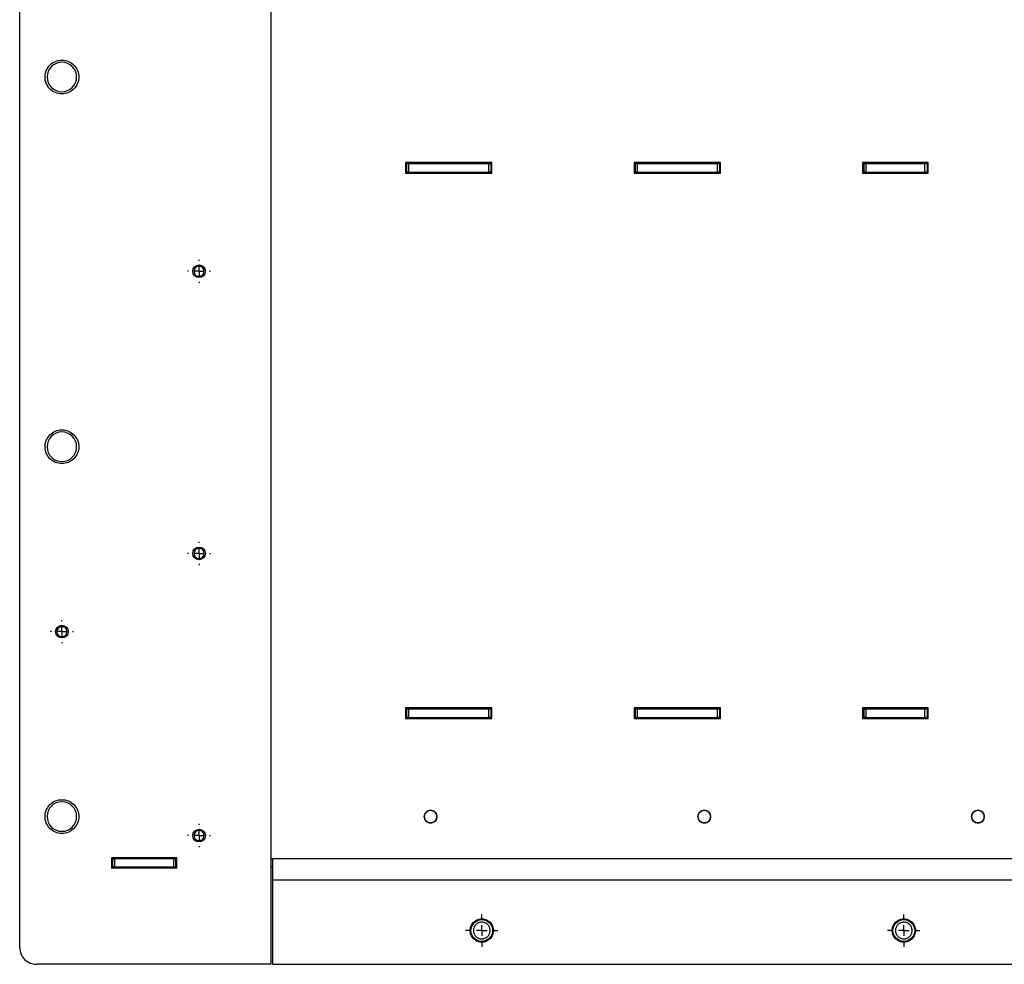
# Model space of a CAD drawing. Header units: millimetres. Extents: x -3787 to 418, y -511 to 3927.
# Tile 1 of 87: x -3780 to -3313, y -38 to 409. Entities that reach past the tile are written whole.
import ezdxf

# ---------------------------------------------------------------- set-up
doc = ezdxf.new("R2010")
doc.units = ezdxf.units.MM
doc.layers.add('FOND_DE_PLAN', color=7, linetype='Continuous')

# ---------------------------------------------------------------- blocks, each defined once
blk = doc.blocks.new('SW_CENTERMARKSYMBOL_16')
at = {"layer": 'FOND_DE_PLAN', "color": 0}
for p, q in [((0, 5), (0, 5.499)), ((-5, 0), (-5.499, 0)), ((0, 0), (-2.5, 0)), ((0, 0), (0, 2.5)), ((0, 0), (0, -2.5)), ((0, 0), (2.5, 0)), ((5, 0), (5.499, 0)), ((0, -5), (0, -5.499))]:
    blk.add_line(p, q, dxfattribs=at)
blk = doc.blocks.new('SW_CENTERMARKSYMBOL_20')
at = {"layer": 'FOND_DE_PLAN', "color": 0}
for p, q in [((0, 5), (0, 5.499)), ((-5, 0), (-5.499, 0)), ((0, 0), (-2.5, 0)), ((0, 0), (0, 2.5)), ((0, 0), (0, -2.5)), ((0, 0), (2.5, 0)), ((5, 0), (5.499, 0)), ((0, -5), (0, -5.499))]:
    blk.add_line(p, q, dxfattribs=at)
blk = doc.blocks.new('SW_CENTERMARKSYMBOL_21')
at = {"layer": 'FOND_DE_PLAN', "color": 0}
for p, q in [((0, 5), (0, 5.499)), ((-5, 0), (-5.499, 0)), ((0, 0), (-2.5, 0)), ((0, 0), (0, 2.5)), ((0, 0), (0, -2.5)), ((0, 0), (2.5, 0)), ((5, 0), (5.499, 0)), ((0, -5), (0, -5.499))]:
    blk.add_line(p, q, dxfattribs=at)
blk = doc.blocks.new('SW_CENTERMARKSYMBOL_29')
at = {"layer": 'FOND_DE_PLAN', "color": 0}
for p, q in [((0, 5), (0, 5.499)), ((-5, 0), (-5.499, 0)), ((0, 0), (-2.5, 0)), ((0, 0), (0, 2.5)), ((0, 0), (0, -2.5)), ((0, 0), (2.5, 0)), ((5, 0), (5.499, 0)), ((0, -5), (0, -5.499))]:
    blk.add_line(p, q, dxfattribs=at)
blk = doc.blocks.new('SW_CENTERMARKSYMBOL_46')
at = {"layer": 'FOND_DE_PLAN', "color": 0}
for p, q in [((0, 5), (0, 7.65)), ((-5, 0), (-7.65, 0)), ((0, 0), (-2.5, 0)), ((0, 0), (0, 2.5)), ((0, 0), (0, -2.5)), ((0, 0), (2.5, 0)), ((5, 0), (7.65, 0)), ((0, -5), (0, -7.65))]:
    blk.add_line(p, q, dxfattribs=at)
blk = doc.blocks.new('SW_CENTERMARKSYMBOL_47')
at = {"layer": 'FOND_DE_PLAN', "color": 0}
for p, q in [((0, 5), (0, 7.65)), ((-5, 0), (-7.65, 0)), ((0, 0), (-2.5, 0)), ((0, 0), (0, 2.5)), ((0, 0), (0, -2.5)), ((0, 0), (2.5, 0)), ((5, 0), (7.65, 0)), ((0, -5), (0, -7.65))]:
    blk.add_line(p, q, dxfattribs=at)

msp = doc.modelspace()

# ---------------------------------------------------------------- linework, layer by layer
at = {"color": 7, "linetype": 'Continuous', "lineweight": 25}
for p, q in [((-3779.8, -30.19), (-3779.8, 924.81)), ((-3660.8, 791.81), (-3660.8, -38.19)), ((-3555.97, 341.64), (-3596.97, 341.64)), ((-3596.97, 341.64), (-3596.97, 336.64)), ((-3596.46, 341.14), (-3596.97, 341.14)), ((-3596.46, 341.14), (-3596.46, 337.14)), ((-3595.46, 341.14), (-3595.46, 337.14)), ((-3595.46, 341.14), (-3557.46, 341.14)), ((-3557.46, 337.14), (-3557.46, 341.14)), ((-3556.46, 341.14), (-3556.46, 337.14)), ((-3555.97, 341.14), (-3556.46, 341.14)), ((-3555.97, 336.64), (-3555.97, 341.64)), ((-3447.64, 341.64), (-3488.64, 341.64)), ((-3488.64, 341.64), (-3488.64, 336.64)), ((-3488.13, 341.14), (-3488.64, 341.14)), ((-3488.13, 341.14), (-3488.13, 337.14)), ((-3487.13, 341.14), (-3487.13, 337.14)), ((-3487.13, 341.14), (-3449.13, 341.14)), ((-3449.13, 337.14), (-3449.13, 341.14)), ((-3448.13, 341.14), (-3448.13, 337.14)), ((-3447.64, 341.14), (-3448.13, 341.14)), ((-3447.64, 336.64), (-3447.64, 341.64)), ((-3349.31, 341.64), (-3380.31, 341.64)), ((-3380.31, 341.64), (-3380.31, 336.64)), ((-3379.8, 341.14), (-3380.31, 341.14)), ((-3379.8, 341.14), (-3379.8, 337.14)), ((-3378.8, 341.14), (-3378.8, 337.14)), ((-3378.8, 341.14), (-3350.8, 341.14)), ((-3350.8, 337.14), (-3350.8, 341.14)), ((-3349.8, 341.14), (-3349.8, 337.14)), ((-3349.31, 341.14), (-3349.8, 341.14)), ((-3349.31, 336.64), (-3349.31, 341.64)), ((-3596.97, 337.14), (-3596.46, 337.14)), ((-3596.97, 336.64), (-3555.97, 336.64)), ((-3595.46, 337.14), (-3557.46, 337.14)), ((-3556.46, 337.14), (-3555.97, 337.14)), ((-3488.64, 337.14), (-3488.13, 337.14)), ((-3488.64, 336.64), (-3447.64, 336.64)), ((-3487.13, 337.14), (-3449.13, 337.14)), ((-3448.13, 337.14), (-3447.64, 337.14)), ((-3380.31, 337.14), (-3379.8, 337.14)), ((-3380.31, 336.64), (-3349.31, 336.64)), ((-3378.8, 337.14), (-3350.8, 337.14)), ((-3349.8, 337.14), (-3349.31, 337.14)), ((-3555.97, 83.31), (-3596.97, 83.31)), ((-3596.97, 83.31), (-3596.97, 78.31)), ((-3596.46, 82.81), (-3596.97, 82.81)), ((-3596.46, 82.81), (-3596.46, 78.81)), ((-3595.46, 82.81), (-3595.46, 78.81)), ((-3595.46, 82.81), (-3557.46, 82.81)), ((-3557.46, 78.81), (-3557.46, 82.81)), ((-3556.46, 82.81), (-3556.46, 78.81)), ((-3555.97, 82.81), (-3556.46, 82.81)), ((-3555.97, 78.31), (-3555.97, 83.31)), ((-3447.64, 83.31), (-3488.64, 83.31)), ((-3488.64, 83.31), (-3488.64, 78.31)), ((-3488.13, 82.81), (-3488.64, 82.81)), ((-3488.13, 82.81), (-3488.13, 78.81)), ((-3487.13, 82.81), (-3487.13, 78.81)), ((-3487.13, 82.81), (-3449.13, 82.81)), ((-3449.13, 78.81), (-3449.13, 82.81)), ((-3448.13, 82.81), (-3448.13, 78.81)), ((-3447.64, 82.81), (-3448.13, 82.81)), ((-3447.64, 78.31), (-3447.64, 83.31)), ((-3349.31, 83.31), (-3380.31, 83.31)), ((-3380.31, 83.31), (-3380.31, 78.31)), ((-3379.8, 82.81), (-3380.31, 82.81)), ((-3379.8, 82.81), (-3379.8, 78.81)), ((-3378.8, 82.81), (-3378.8, 78.81)), ((-3378.8, 82.81), (-3350.8, 82.81)), ((-3350.8, 78.81), (-3350.8, 82.81)), ((-3349.8, 82.81), (-3349.8, 78.81)), ((-3349.31, 82.81), (-3349.8, 82.81)), ((-3349.31, 78.31), (-3349.31, 83.31)), ((-3596.97, 78.81), (-3596.46, 78.81)), ((-3596.97, 78.31), (-3555.97, 78.31)), ((-3595.46, 78.81), (-3557.46, 78.81)), ((-3556.46, 78.81), (-3555.97, 78.81)), ((-3488.64, 78.81), (-3488.13, 78.81)), ((-3488.64, 78.31), (-3447.64, 78.31)), ((-3487.13, 78.81), (-3449.13, 78.81)), ((-3448.13, 78.81), (-3447.64, 78.81)), ((-3380.31, 78.81), (-3379.8, 78.81)), ((-3380.31, 78.31), (-3349.31, 78.31)), ((-3378.8, 78.81), (-3350.8, 78.81)), ((-3349.8, 78.81), (-3349.31, 78.81)), ((-3705.3, 12.31), (-3736.3, 12.31)), ((-3736.3, 12.31), (-3736.3, 7.31)), ((-3735.8, 11.81), (-3735.8, 7.81)), ((-3734.8, 11.81), (-3734.8, 7.81)), ((-3706.8, 11.81), (-3734.8, 11.81)), ((-3729.8, 12.31), (-3729.8, 11.81)), ((-3718.44, 12.31), (-3718.44, 11.81)), ((-3708.2, 12.31), (-3708.2, 11.81)), ((-3706.8, 7.81), (-3706.8, 11.81)), ((-3705.8, 7.81), (-3705.8, 11.81)), ((-3705.3, 7.31), (-3705.3, 12.31)), ((-2861.8, 11.81), (-3659.8, 11.81)), ((-3735.8, 7.81), (-3736.3, 7.81)), ((-3705.3, 7.31), (-3736.3, 7.31)), ((-3706.8, 7.81), (-3734.8, 7.81)), ((-3705.8, 7.81), (-3705.3, 7.81)), ((-3659.8, 1.81), (-2861.8, 1.81)), ((-3659.8, -38.19), (-3659.8, 1.81)), ((-3660.8, -38.19), (-3771.8, -38.19)), ((-3659.8, -38.19), (-2861.8, -38.19))]:
    msp.add_line(p, q, dxfattribs=at)
at = {"color": 8, "linetype": 'Continuous', "lineweight": 25}
msp.add_line((-3708.62, 11.81), (-3708.62, 12.31), dxfattribs=at)
at = {"color": 7, "linetype": 'Continuous', "lineweight": 25}
for centre, radius in [((-3694.8, 290.14), 3), ((-3694.8, 156.48), 3), ((-3759.8, 119.41), 3), ((-3585.08, 31.81), 3), ((-3455.37, 31.81), 3), ((-3325.65, 31.81), 3), ((-3694.8, 22.81), 3), ((-3560.8, -22.19), 5.15), ((-3360.8, -22.19), 5.15)]:
    msp.add_circle(centre, radius, dxfattribs=at)
for centre, start, end in [((-3759.8, 382.21), 90, 270), ((-3759.8, 382.21), 270, 90), ((-3759.8, 207.01), 90, 270), ((-3759.8, 207.01), 270, 90), ((-3759.8, 31.81), 90, 270), ((-3759.8, 31.81), 270, 90)]:
    msp.add_arc(centre, 7, start, end, dxfattribs=at)
for points, knots in [([(-3767.8, 382.21), (-3767.8, 383.26), (-3767.59, 384.3), (-3766.79, 386.24), (-3766.19, 387.13), (-3764.71, 388.61), (-3763.83, 389.2), (-3761.89, 390), (-3760.84, 390.21), (-3758.75, 390.21), (-3757.7, 390), (-3755.77, 389.2), (-3754.88, 388.61), (-3753.4, 387.13), (-3752.81, 386.24), (-3752, 384.3), (-3751.8, 383.26), (-3751.8, 382.21)], [0, 0, 0, 0, 0.125, 0.125, 0.25, 0.25, 0.375, 0.375, 0.5, 0.5, 0.625, 0.625, 0.75, 0.75, 0.875, 0.875, 1, 1, 1, 1]), ([(-3751.8, 382.21), (-3751.8, 381.16), (-3752, 380.12), (-3752.81, 378.18), (-3753.4, 377.29), (-3754.88, 375.81), (-3755.77, 375.22), (-3757.7, 374.42), (-3758.75, 374.21), (-3760.84, 374.21), (-3761.89, 374.42), (-3763.83, 375.22), (-3764.71, 375.81), (-3766.19, 377.29), (-3766.79, 378.18), (-3767.59, 380.12), (-3767.8, 381.16), (-3767.8, 382.21)], [0, 0, 0, 0, 0.125, 0.125, 0.25, 0.25, 0.375, 0.375, 0.5, 0.5, 0.625, 0.625, 0.75, 0.75, 0.875, 0.875, 1, 1, 1, 1]), ([(-3596.46, 341.14), (-3596.46, 341.14), (-3596.35, 341.14), (-3595.98, 341.14), (-3595.72, 341.14), (-3595.46, 341.14)], [0, 0, 0, 0, 0.5, 0.5, 1, 1, 1, 1]), ([(-3557.46, 341.14), (-3557.2, 341.14), (-3556.94, 341.14), (-3556.57, 341.14), (-3556.46, 341.14), (-3556.46, 341.14)], [0, 0, 0, 0, 0.5, 0.5, 1, 1, 1, 1]), ([(-3488.13, 341.14), (-3488.13, 341.14), (-3488.02, 341.14), (-3487.65, 341.14), (-3487.39, 341.14), (-3487.13, 341.14)], [0, 0, 0, 0, 0.5, 0.5, 1, 1, 1, 1]), ([(-3449.13, 341.14), (-3448.87, 341.14), (-3448.61, 341.14), (-3448.24, 341.14), (-3448.13, 341.14), (-3448.13, 341.14)], [0, 0, 0, 0, 0.5, 0.5, 1, 1, 1, 1]), ([(-3379.8, 341.14), (-3379.8, 341.14), (-3379.69, 341.14), (-3379.32, 341.14), (-3379.06, 341.14), (-3378.8, 341.14)], [0, 0, 0, 0, 0.5, 0.5, 1, 1, 1, 1]), ([(-3350.8, 341.14), (-3350.53, 341.14), (-3350.27, 341.14), (-3349.9, 341.14), (-3349.8, 341.14), (-3349.8, 341.14)], [0, 0, 0, 0, 0.5, 0.5, 1, 1, 1, 1]), ([(-3595.46, 337.14), (-3595.72, 337.14), (-3595.98, 337.14), (-3596.35, 337.14), (-3596.46, 337.14), (-3596.46, 337.14)], [0, 0, 0, 0, 0.5, 0.5, 1, 1, 1, 1]), ([(-3556.46, 337.14), (-3556.46, 337.14), (-3556.57, 337.14), (-3556.94, 337.14), (-3557.2, 337.14), (-3557.46, 337.14)], [0, 0, 0, 0, 0.5, 0.5, 1, 1, 1, 1]), ([(-3487.13, 337.14), (-3487.39, 337.14), (-3487.65, 337.14), (-3488.02, 337.14), (-3488.13, 337.14), (-3488.13, 337.14)], [0, 0, 0, 0, 0.5, 0.5, 1, 1, 1, 1]), ([(-3448.13, 337.14), (-3448.13, 337.14), (-3448.24, 337.14), (-3448.61, 337.14), (-3448.87, 337.14), (-3449.13, 337.14)], [0, 0, 0, 0, 0.5, 0.5, 1, 1, 1, 1]), ([(-3378.8, 337.14), (-3379.06, 337.14), (-3379.32, 337.14), (-3379.69, 337.14), (-3379.8, 337.14), (-3379.8, 337.14)], [0, 0, 0, 0, 0.5, 0.5, 1, 1, 1, 1]), ([(-3349.8, 337.14), (-3349.8, 337.14), (-3349.9, 337.14), (-3350.27, 337.14), (-3350.53, 337.14), (-3350.8, 337.14)], [0, 0, 0, 0, 0.5, 0.5, 1, 1, 1, 1]), ([(-3694.8, 292.53), (-3695.11, 292.53), (-3695.42, 292.46), (-3696, 292.23), (-3696.26, 292.05), (-3696.7, 291.61), (-3696.88, 291.34), (-3697.12, 290.77), (-3697.18, 290.45), (-3697.18, 289.83), (-3697.12, 289.52), (-3696.88, 288.94), (-3696.7, 288.68), (-3696.26, 288.24), (-3696, 288.06), (-3695.42, 287.82), (-3695.11, 287.76), (-3694.8, 287.76)], [0, 0, 0, 0, 0.125, 0.125, 0.25, 0.25, 0.375, 0.375, 0.5, 0.5, 0.625, 0.625, 0.75, 0.75, 0.875, 0.875, 1, 1, 1, 1]), ([(-3694.8, 287.76), (-3694.48, 287.76), (-3694.17, 287.82), (-3693.6, 288.06), (-3693.33, 288.24), (-3692.89, 288.68), (-3692.71, 288.94), (-3692.47, 289.52), (-3692.41, 289.83), (-3692.41, 290.45), (-3692.47, 290.77), (-3692.71, 291.34), (-3692.89, 291.61), (-3693.33, 292.05), (-3693.6, 292.23), (-3694.17, 292.46), (-3694.48, 292.53), (-3694.8, 292.53)], [0, 0, 0, 0, 0.125, 0.125, 0.25, 0.25, 0.375, 0.375, 0.5, 0.5, 0.625, 0.625, 0.75, 0.75, 0.875, 0.875, 1, 1, 1, 1]), ([(-3767.8, 207.01), (-3767.8, 208.06), (-3767.59, 209.1), (-3766.79, 211.04), (-3766.19, 211.93), (-3764.71, 213.41), (-3763.83, 214), (-3761.89, 214.8), (-3760.84, 215.01), (-3758.75, 215.01), (-3757.7, 214.8), (-3755.77, 214), (-3754.88, 213.41), (-3753.4, 211.93), (-3752.81, 211.04), (-3752, 209.1), (-3751.8, 208.06), (-3751.8, 207.01)], [0, 0, 0, 0, 0.125, 0.125, 0.25, 0.25, 0.375, 0.375, 0.5, 0.5, 0.625, 0.625, 0.75, 0.75, 0.875, 0.875, 1, 1, 1, 1]), ([(-3751.8, 207.01), (-3751.8, 205.96), (-3752, 204.92), (-3752.81, 202.98), (-3753.4, 202.09), (-3754.88, 200.61), (-3755.77, 200.02), (-3757.7, 199.22), (-3758.75, 199.01), (-3760.84, 199.01), (-3761.89, 199.22), (-3763.83, 200.02), (-3764.71, 200.61), (-3766.19, 202.09), (-3766.79, 202.98), (-3767.59, 204.92), (-3767.8, 205.96), (-3767.8, 207.01)], [0, 0, 0, 0, 0.125, 0.125, 0.25, 0.25, 0.375, 0.375, 0.5, 0.5, 0.625, 0.625, 0.75, 0.75, 0.875, 0.875, 1, 1, 1, 1]), ([(-3694.8, 158.86), (-3695.11, 158.86), (-3695.42, 158.8), (-3696, 158.56), (-3696.26, 158.38), (-3696.7, 157.94), (-3696.88, 157.68), (-3697.12, 157.1), (-3697.18, 156.79), (-3697.18, 156.16), (-3697.12, 155.85), (-3696.88, 155.28), (-3696.7, 155.01), (-3696.26, 154.57), (-3696, 154.39), (-3695.42, 154.15), (-3695.11, 154.09), (-3694.8, 154.09)], [0, 0, 0, 0, 0.125, 0.125, 0.25, 0.25, 0.375, 0.375, 0.5, 0.5, 0.625, 0.625, 0.75, 0.75, 0.875, 0.875, 1, 1, 1, 1]), ([(-3694.8, 154.09), (-3694.48, 154.09), (-3694.17, 154.15), (-3693.6, 154.39), (-3693.33, 154.57), (-3692.89, 155.01), (-3692.71, 155.28), (-3692.47, 155.85), (-3692.41, 156.16), (-3692.41, 156.79), (-3692.47, 157.1), (-3692.71, 157.68), (-3692.89, 157.94), (-3693.33, 158.38), (-3693.6, 158.56), (-3694.17, 158.8), (-3694.48, 158.86), (-3694.8, 158.86)], [0, 0, 0, 0, 0.125, 0.125, 0.25, 0.25, 0.375, 0.375, 0.5, 0.5, 0.625, 0.625, 0.75, 0.75, 0.875, 0.875, 1, 1, 1, 1]), ([(-3759.8, 121.79), (-3760.11, 121.79), (-3760.42, 121.73), (-3761, 121.49), (-3761.26, 121.32), (-3761.7, 120.87), (-3761.88, 120.61), (-3762.12, 120.03), (-3762.18, 119.72), (-3762.18, 119.1), (-3762.12, 118.79), (-3761.88, 118.21), (-3761.7, 117.94), (-3761.26, 117.5), (-3761, 117.33), (-3760.42, 117.09), (-3760.11, 117.03), (-3759.8, 117.03)], [0, 0, 0, 0, 0.125, 0.125, 0.25, 0.25, 0.375, 0.375, 0.5, 0.5, 0.625, 0.625, 0.75, 0.75, 0.875, 0.875, 1, 1, 1, 1]), ([(-3759.8, 117.03), (-3759.48, 117.03), (-3759.17, 117.09), (-3758.6, 117.33), (-3758.33, 117.5), (-3757.89, 117.94), (-3757.71, 118.21), (-3757.47, 118.79), (-3757.41, 119.1), (-3757.41, 119.72), (-3757.47, 120.03), (-3757.71, 120.61), (-3757.89, 120.87), (-3758.33, 121.32), (-3758.6, 121.49), (-3759.17, 121.73), (-3759.48, 121.79), (-3759.8, 121.79)], [0, 0, 0, 0, 0.125, 0.125, 0.25, 0.25, 0.375, 0.375, 0.5, 0.5, 0.625, 0.625, 0.75, 0.75, 0.875, 0.875, 1, 1, 1, 1]), ([(-3596.46, 82.81), (-3596.46, 82.81), (-3596.35, 82.81), (-3595.98, 82.81), (-3595.72, 82.81), (-3595.46, 82.81)], [0, 0, 0, 0, 0.5, 0.5, 1, 1, 1, 1]), ([(-3557.46, 82.81), (-3557.2, 82.81), (-3556.94, 82.81), (-3556.57, 82.81), (-3556.46, 82.81), (-3556.46, 82.81)], [0, 0, 0, 0, 0.5, 0.5, 1, 1, 1, 1]), ([(-3488.13, 82.81), (-3488.13, 82.81), (-3488.02, 82.81), (-3487.65, 82.81), (-3487.39, 82.81), (-3487.13, 82.81)], [0, 0, 0, 0, 0.5, 0.5, 1, 1, 1, 1]), ([(-3449.13, 82.81), (-3448.87, 82.81), (-3448.61, 82.81), (-3448.24, 82.81), (-3448.13, 82.81), (-3448.13, 82.81)], [0, 0, 0, 0, 0.5, 0.5, 1, 1, 1, 1]), ([(-3379.8, 82.81), (-3379.8, 82.81), (-3379.69, 82.81), (-3379.32, 82.81), (-3379.06, 82.81), (-3378.8, 82.81)], [0, 0, 0, 0, 0.5, 0.5, 1, 1, 1, 1]), ([(-3350.8, 82.81), (-3350.53, 82.81), (-3350.27, 82.81), (-3349.9, 82.81), (-3349.8, 82.81), (-3349.8, 82.81)], [0, 0, 0, 0, 0.5, 0.5, 1, 1, 1, 1]), ([(-3595.46, 78.81), (-3595.72, 78.81), (-3595.98, 78.81), (-3596.35, 78.81), (-3596.46, 78.81), (-3596.46, 78.81)], [0, 0, 0, 0, 0.5, 0.5, 1, 1, 1, 1]), ([(-3556.46, 78.81), (-3556.46, 78.81), (-3556.57, 78.81), (-3556.94, 78.81), (-3557.2, 78.81), (-3557.46, 78.81)], [0, 0, 0, 0, 0.5, 0.5, 1, 1, 1, 1]), ([(-3487.13, 78.81), (-3487.39, 78.81), (-3487.65, 78.81), (-3488.02, 78.81), (-3488.13, 78.81), (-3488.13, 78.81)], [0, 0, 0, 0, 0.5, 0.5, 1, 1, 1, 1]), ([(-3448.13, 78.81), (-3448.13, 78.81), (-3448.24, 78.81), (-3448.61, 78.81), (-3448.87, 78.81), (-3449.13, 78.81)], [0, 0, 0, 0, 0.5, 0.5, 1, 1, 1, 1]), ([(-3378.8, 78.81), (-3379.06, 78.81), (-3379.32, 78.81), (-3379.69, 78.81), (-3379.8, 78.81), (-3379.8, 78.81)], [0, 0, 0, 0, 0.5, 0.5, 1, 1, 1, 1]), ([(-3349.8, 78.81), (-3349.8, 78.81), (-3349.9, 78.81), (-3350.27, 78.81), (-3350.53, 78.81), (-3350.8, 78.81)], [0, 0, 0, 0, 0.5, 0.5, 1, 1, 1, 1]), ([(-3767.8, 31.81), (-3767.8, 32.86), (-3767.59, 33.9), (-3766.79, 35.84), (-3766.19, 36.73), (-3764.71, 38.21), (-3763.83, 38.8), (-3761.89, 39.6), (-3760.84, 39.81), (-3758.75, 39.81), (-3757.7, 39.6), (-3755.77, 38.8), (-3754.88, 38.21), (-3753.4, 36.73), (-3752.81, 35.84), (-3752, 33.9), (-3751.8, 32.86), (-3751.8, 31.81)], [0, 0, 0, 0, 0.125, 0.125, 0.25, 0.25, 0.375, 0.375, 0.5, 0.5, 0.625, 0.625, 0.75, 0.75, 0.875, 0.875, 1, 1, 1, 1]), ([(-3585.08, 34.81), (-3585.47, 34.81), (-3585.87, 34.73), (-3586.59, 34.43), (-3586.92, 34.21), (-3587.48, 33.65), (-3587.7, 33.32), (-3588, 32.59), (-3588.08, 32.2), (-3588.08, 31.42), (-3588, 31.02), (-3587.7, 30.3), (-3587.48, 29.97), (-3586.92, 29.41), (-3586.59, 29.19), (-3585.87, 28.89), (-3585.47, 28.81), (-3585.08, 28.81)], [0, 0, 0, 0, 0.125, 0.125, 0.25, 0.25, 0.375, 0.375, 0.5, 0.5, 0.625, 0.625, 0.75, 0.75, 0.875, 0.875, 1, 1, 1, 1]), ([(-3585.08, 28.81), (-3584.69, 28.81), (-3584.3, 28.89), (-3583.57, 29.19), (-3583.24, 29.41), (-3582.68, 29.97), (-3582.46, 30.3), (-3582.16, 31.02), (-3582.08, 31.42), (-3582.08, 32.2), (-3582.16, 32.59), (-3582.46, 33.32), (-3582.68, 33.65), (-3583.24, 34.21), (-3583.57, 34.43), (-3584.3, 34.73), (-3584.69, 34.81), (-3585.08, 34.81)], [0, 0, 0, 0, 0.125, 0.125, 0.25, 0.25, 0.375, 0.375, 0.5, 0.5, 0.625, 0.625, 0.75, 0.75, 0.875, 0.875, 1, 1, 1, 1]), ([(-3455.37, 34.81), (-3455.76, 34.81), (-3456.15, 34.73), (-3456.88, 34.43), (-3457.21, 34.21), (-3457.77, 33.65), (-3457.99, 33.32), (-3458.29, 32.59), (-3458.37, 32.2), (-3458.37, 31.42), (-3458.29, 31.02), (-3457.99, 30.3), (-3457.77, 29.97), (-3457.21, 29.41), (-3456.88, 29.19), (-3456.15, 28.89), (-3455.76, 28.81), (-3455.37, 28.81)], [0, 0, 0, 0, 0.125, 0.125, 0.25, 0.25, 0.375, 0.375, 0.5, 0.5, 0.625, 0.625, 0.75, 0.75, 0.875, 0.875, 1, 1, 1, 1]), ([(-3455.37, 28.81), (-3454.97, 28.81), (-3454.58, 28.89), (-3453.86, 29.19), (-3453.52, 29.41), (-3452.97, 29.97), (-3452.75, 30.3), (-3452.45, 31.02), (-3452.37, 31.42), (-3452.37, 32.2), (-3452.45, 32.59), (-3452.75, 33.32), (-3452.97, 33.65), (-3453.52, 34.21), (-3453.86, 34.43), (-3454.58, 34.73), (-3454.97, 34.81), (-3455.37, 34.81)], [0, 0, 0, 0, 0.125, 0.125, 0.25, 0.25, 0.375, 0.375, 0.5, 0.5, 0.625, 0.625, 0.75, 0.75, 0.875, 0.875, 1, 1, 1, 1]), ([(-3325.65, 34.81), (-3326.05, 34.81), (-3326.44, 34.73), (-3327.16, 34.43), (-3327.5, 34.21), (-3328.05, 33.65), (-3328.27, 33.32), (-3328.57, 32.59), (-3328.65, 32.2), (-3328.65, 31.42), (-3328.57, 31.02), (-3328.27, 30.3), (-3328.05, 29.97), (-3327.5, 29.41), (-3327.16, 29.19), (-3326.44, 28.89), (-3326.05, 28.81), (-3325.65, 28.81)], [0, 0, 0, 0, 0.125, 0.125, 0.25, 0.25, 0.375, 0.375, 0.5, 0.5, 0.625, 0.625, 0.75, 0.75, 0.875, 0.875, 1, 1, 1, 1]), ([(-3325.65, 28.81), (-3325.26, 28.81), (-3324.87, 28.89), (-3324.14, 29.19), (-3323.81, 29.41), (-3323.25, 29.97), (-3323.03, 30.3), (-3322.73, 31.02), (-3322.65, 31.42), (-3322.65, 32.2), (-3322.73, 32.59), (-3323.03, 33.32), (-3323.25, 33.65), (-3323.81, 34.21), (-3324.14, 34.43), (-3324.87, 34.73), (-3325.26, 34.81), (-3325.65, 34.81)], [0, 0, 0, 0, 0.125, 0.125, 0.25, 0.25, 0.375, 0.375, 0.5, 0.5, 0.625, 0.625, 0.75, 0.75, 0.875, 0.875, 1, 1, 1, 1]), ([(-3751.8, 31.81), (-3751.8, 30.76), (-3752, 29.72), (-3752.81, 27.78), (-3753.4, 26.89), (-3754.88, 25.41), (-3755.77, 24.82), (-3757.7, 24.02), (-3758.75, 23.81), (-3760.84, 23.81), (-3761.89, 24.02), (-3763.83, 24.82), (-3764.71, 25.41), (-3766.19, 26.89), (-3766.79, 27.78), (-3767.59, 29.72), (-3767.8, 30.76), (-3767.8, 31.81)], [0, 0, 0, 0, 0.125, 0.125, 0.25, 0.25, 0.375, 0.375, 0.5, 0.5, 0.625, 0.625, 0.75, 0.75, 0.875, 0.875, 1, 1, 1, 1]), ([(-3694.8, 25.19), (-3695.11, 25.19), (-3695.42, 25.13), (-3696, 24.89), (-3696.26, 24.72), (-3696.7, 24.27), (-3696.88, 24.01), (-3697.12, 23.43), (-3697.18, 23.12), (-3697.18, 22.5), (-3697.12, 22.19), (-3696.88, 21.61), (-3696.7, 21.34), (-3696.26, 20.9), (-3696, 20.73), (-3695.42, 20.49), (-3695.11, 20.43), (-3694.8, 20.43)], [0, 0, 0, 0, 0.125, 0.125, 0.25, 0.25, 0.375, 0.375, 0.5, 0.5, 0.625, 0.625, 0.75, 0.75, 0.875, 0.875, 1, 1, 1, 1]), ([(-3694.8, 20.43), (-3694.48, 20.43), (-3694.17, 20.49), (-3693.6, 20.73), (-3693.33, 20.9), (-3692.89, 21.34), (-3692.71, 21.61), (-3692.47, 22.19), (-3692.41, 22.5), (-3692.41, 23.12), (-3692.47, 23.43), (-3692.71, 24.01), (-3692.89, 24.27), (-3693.33, 24.72), (-3693.6, 24.89), (-3694.17, 25.13), (-3694.48, 25.19), (-3694.8, 25.19)], [0, 0, 0, 0, 0.125, 0.125, 0.25, 0.25, 0.375, 0.375, 0.5, 0.5, 0.625, 0.625, 0.75, 0.75, 0.875, 0.875, 1, 1, 1, 1]), ([(-3735.8, 11.81), (-3735.8, 11.81), (-3735.69, 11.81), (-3735.32, 11.81), (-3735.06, 11.81), (-3734.8, 11.81)], [0, 0, 0, 0, 0.5, 0.5, 1, 1, 1, 1]), ([(-3706.8, 11.81), (-3706.53, 11.81), (-3706.27, 11.81), (-3705.9, 11.81), (-3705.8, 11.81), (-3705.8, 11.81)], [0, 0, 0, 0, 0.5, 0.5, 1, 1, 1, 1]), ([(-3660.8, 11.81), (-3660.53, 11.81), (-3660.27, 11.81), (-3659.9, 11.81), (-3659.8, 11.81), (-3659.8, 11.81)], [0, 0, 0, 0, 0.5, 0.5, 1, 1, 1, 1]), ([(-3659.8, 1.81), (-3659.8, 3.12), (-3659.8, 4.43), (-3659.8, 6.85), (-3659.8, 7.95), (-3659.8, 9.81), (-3659.8, 10.55), (-3659.8, 11.55), (-3659.8, 11.81), (-3659.8, 11.81)], [0, 0, 0, 0, 0.25, 0.25, 0.5, 0.5, 0.75, 0.75, 1, 1, 1, 1]), ([(-3734.8, 7.81), (-3735.06, 7.81), (-3735.32, 7.81), (-3735.69, 7.81), (-3735.8, 7.81), (-3735.8, 7.81)], [0, 0, 0, 0, 0.5, 0.5, 1, 1, 1, 1]), ([(-3705.8, 7.81), (-3705.8, 7.81), (-3705.9, 7.81), (-3706.27, 7.81), (-3706.53, 7.81), (-3706.8, 7.81)], [0, 0, 0, 0, 0.5, 0.5, 1, 1, 1, 1]), ([(-3659.8, 7.81), (-3659.8, 7.81), (-3659.8, 7.81), (-3659.81, 7.81), (-3659.83, 7.81), (-3659.88, 7.81), (-3659.95, 7.81), (-3660.08, 7.81), (-3660.24, 7.81), (-3660.42, 7.81), (-3660.61, 7.81), (-3660.73, 7.81), (-3660.8, 7.81)], [0, 0, 0, 0, 0.0602592, 0.1200211, 0.1798249, 0.2402086, 0.3699995, 0.5001319, 0.629923, 0.7600555, 0.8798587, 1, 1, 1, 1]), ([(-3560.8, -27.69), (-3560.86, -27.69), (-3561, -27.69), (-3561.2, -27.68), (-3561.4, -27.66), (-3561.6, -27.63), (-3561.91, -27.58), (-3562.32, -27.49), (-3562.83, -27.31), (-3563.33, -27.08), (-3563.98, -26.71), (-3564.71, -26.11), (-3565.43, -25.23), (-3565.94, -24.24), (-3566.23, -23.22), (-3566.33, -22.19), (-3566.23, -21.16), (-3565.94, -20.14), (-3565.43, -19.15), (-3564.71, -18.27), (-3563.98, -17.68), (-3563.33, -17.3), (-3562.83, -17.07), (-3562.32, -16.9), (-3561.86, -16.79), (-3561.47, -16.73), (-3561.13, -16.7), (-3560.91, -16.69), (-3560.8, -16.69)], [0, 0, 0, 0, 0.011673, 0.023324, 0.03497, 0.046627, 0.058309, 0.08919, 0.120101, 0.15227, 0.184469, 0.250118, 0.315768, 0.380053, 0.441772, 0.500003, 0.558234, 0.619953, 0.684238, 0.749887, 0.815537, 0.847705, 0.879904, 0.910785, 0.941696, 0.961136, 0.980546, 1, 1, 1, 1]), ([(-3556.85, -22.19), (-3556.85, -21.67), (-3556.95, -21.16), (-3557.34, -20.2), (-3557.64, -19.76), (-3558.37, -19.03), (-3558.81, -18.74), (-3559.76, -18.34), (-3560.28, -18.24), (-3561.31, -18.24), (-3561.83, -18.34), (-3562.79, -18.74), (-3563.22, -19.03), (-3563.95, -19.76), (-3564.25, -20.2), (-3564.64, -21.16), (-3564.75, -21.67), (-3564.75, -22.19)], [0, 0, 0, 0, 0.125, 0.125, 0.25, 0.25, 0.375, 0.375, 0.5, 0.5, 0.625, 0.625, 0.75, 0.75, 0.875, 0.875, 1, 1, 1, 1]), ([(-3560.8, -16.69), (-3560.73, -16.69), (-3560.59, -16.69), (-3560.39, -16.7), (-3560.19, -16.72), (-3559.99, -16.75), (-3559.69, -16.8), (-3559.27, -16.9), (-3558.76, -17.07), (-3558.26, -17.3), (-3557.61, -17.68), (-3556.88, -18.27), (-3556.16, -19.15), (-3555.65, -20.14), (-3555.36, -21.16), (-3555.27, -22.19), (-3555.36, -23.22), (-3555.65, -24.24), (-3556.16, -25.23), (-3556.88, -26.11), (-3557.61, -26.7), (-3558.26, -27.08), (-3558.76, -27.31), (-3559.27, -27.49), (-3559.73, -27.59), (-3560.13, -27.65), (-3560.46, -27.68), (-3560.68, -27.69), (-3560.8, -27.69)], [0, 0, 0, 0, 0.011673, 0.023324, 0.03497, 0.046627, 0.058309, 0.08919, 0.120101, 0.15227, 0.184469, 0.250118, 0.315768, 0.380053, 0.441772, 0.500003, 0.558234, 0.619953, 0.684238, 0.749887, 0.815537, 0.847705, 0.879904, 0.910785, 0.941696, 0.961136, 0.980546, 1, 1, 1, 1]), ([(-3360.8, -27.69), (-3360.86, -27.69), (-3361, -27.69), (-3361.2, -27.68), (-3361.4, -27.66), (-3361.6, -27.63), (-3361.91, -27.58), (-3362.32, -27.49), (-3362.83, -27.31), (-3363.33, -27.08), (-3363.98, -26.71), (-3364.71, -26.11), (-3365.43, -25.23), (-3365.94, -24.24), (-3366.23, -23.22), (-3366.33, -22.19), (-3366.23, -21.16), (-3365.94, -20.14), (-3365.43, -19.15), (-3364.71, -18.27), (-3363.98, -17.68), (-3363.33, -17.3), (-3362.83, -17.07), (-3362.32, -16.9), (-3361.86, -16.79), (-3361.47, -16.73), (-3361.13, -16.7), (-3360.91, -16.69), (-3360.8, -16.69)], [0, 0, 0, 0, 0.011673, 0.023324, 0.03497, 0.046627, 0.058309, 0.08919, 0.120101, 0.15227, 0.184469, 0.250118, 0.315768, 0.380053, 0.441772, 0.500003, 0.558234, 0.619953, 0.684238, 0.749887, 0.815537, 0.847705, 0.879904, 0.910785, 0.941696, 0.961136, 0.980546, 1, 1, 1, 1]), ([(-3356.85, -22.19), (-3356.85, -21.67), (-3356.95, -21.16), (-3357.34, -20.2), (-3357.64, -19.76), (-3358.37, -19.03), (-3358.81, -18.74), (-3359.76, -18.34), (-3360.28, -18.24), (-3361.31, -18.24), (-3361.83, -18.34), (-3362.79, -18.74), (-3363.22, -19.03), (-3363.95, -19.76), (-3364.25, -20.2), (-3364.64, -21.16), (-3364.75, -21.67), (-3364.75, -22.19)], [0, 0, 0, 0, 0.125, 0.125, 0.25, 0.25, 0.375, 0.375, 0.5, 0.5, 0.625, 0.625, 0.75, 0.75, 0.875, 0.875, 1, 1, 1, 1]), ([(-3360.8, -16.69), (-3360.73, -16.69), (-3360.59, -16.69), (-3360.39, -16.7), (-3360.19, -16.72), (-3359.99, -16.75), (-3359.69, -16.8), (-3359.27, -16.9), (-3358.76, -17.07), (-3358.26, -17.3), (-3357.61, -17.68), (-3356.88, -18.27), (-3356.16, -19.15), (-3355.65, -20.14), (-3355.36, -21.16), (-3355.27, -22.19), (-3355.36, -23.22), (-3355.65, -24.24), (-3356.16, -25.23), (-3356.88, -26.11), (-3357.61, -26.7), (-3358.26, -27.08), (-3358.76, -27.31), (-3359.27, -27.49), (-3359.73, -27.59), (-3360.13, -27.65), (-3360.46, -27.68), (-3360.68, -27.69), (-3360.8, -27.69)], [0, 0, 0, 0, 0.011673, 0.023324, 0.03497, 0.046627, 0.058309, 0.08919, 0.120101, 0.15227, 0.184469, 0.250118, 0.315768, 0.380053, 0.441772, 0.500003, 0.558234, 0.619953, 0.684238, 0.749887, 0.815537, 0.847705, 0.879904, 0.910785, 0.941696, 0.961136, 0.980546, 1, 1, 1, 1]), ([(-3564.75, -22.19), (-3564.75, -22.71), (-3564.64, -23.22), (-3564.25, -24.18), (-3563.95, -24.62), (-3563.22, -25.35), (-3562.79, -25.64), (-3561.83, -26.04), (-3561.31, -26.14), (-3560.28, -26.14), (-3559.76, -26.04), (-3558.81, -25.64), (-3558.37, -25.35), (-3557.64, -24.62), (-3557.34, -24.18), (-3556.95, -23.22), (-3556.85, -22.71), (-3556.85, -22.19)], [0, 0, 0, 0, 0.125, 0.125, 0.25, 0.25, 0.375, 0.375, 0.5, 0.5, 0.625, 0.625, 0.75, 0.75, 0.875, 0.875, 1, 1, 1, 1]), ([(-3364.75, -22.19), (-3364.75, -22.71), (-3364.64, -23.22), (-3364.25, -24.18), (-3363.95, -24.62), (-3363.22, -25.35), (-3362.79, -25.64), (-3361.83, -26.04), (-3361.31, -26.14), (-3360.28, -26.14), (-3359.76, -26.04), (-3358.81, -25.64), (-3358.37, -25.35), (-3357.64, -24.62), (-3357.34, -24.18), (-3356.95, -23.22), (-3356.85, -22.71), (-3356.85, -22.19)], [0, 0, 0, 0, 0.125, 0.125, 0.25, 0.25, 0.375, 0.375, 0.5, 0.5, 0.625, 0.625, 0.75, 0.75, 0.875, 0.875, 1, 1, 1, 1]), ([(-3779.8, -30.19), (-3779.8, -31.24), (-3779.59, -32.28), (-3778.79, -34.22), (-3778.19, -35.11), (-3776.71, -36.59), (-3775.83, -37.18), (-3773.89, -37.98), (-3772.84, -38.19), (-3771.8, -38.19)], [0, 0, 0, 0, 0.25, 0.25, 0.5, 0.5, 0.75, 0.75, 1, 1, 1, 1])]:
    msp.add_open_spline(points, degree=3, knots=knots, dxfattribs=at)

# ---------------------------------------------------------------- block references
at = {"layer": 'FOND_DE_PLAN'}
for name, p in [('SW_CENTERMARKSYMBOL_20', (-3694.8, 290.14)), ('SW_CENTERMARKSYMBOL_16', (-3694.8, 156.48)), ('SW_CENTERMARKSYMBOL_29', (-3759.8, 119.41)), ('SW_CENTERMARKSYMBOL_21', (-3694.8, 22.81)), ('SW_CENTERMARKSYMBOL_47', (-3560.8, -22.19)), ('SW_CENTERMARKSYMBOL_46', (-3360.8, -22.19))]:
    msp.add_blockref(name, p, dxfattribs=at)

doc.saveas('drawing.dxf')
